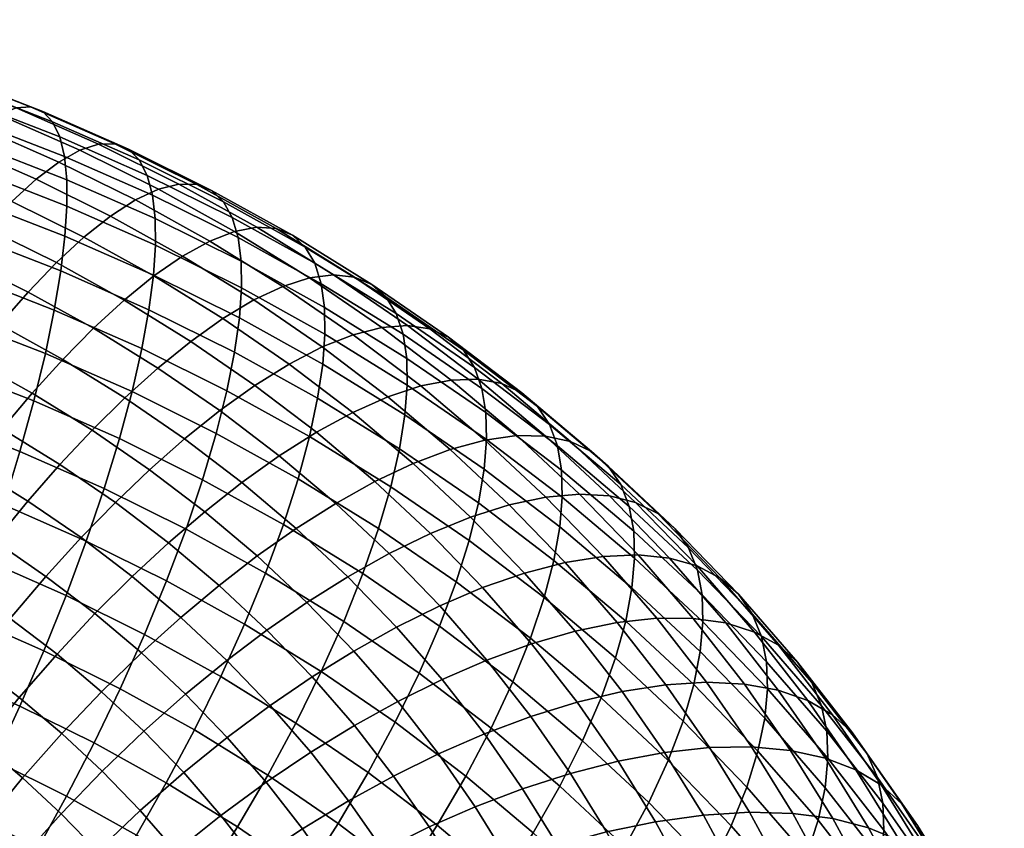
# Model space of a CAD drawing. Extents: x -120 to 2831, y -92 to 75.
# Tile 202 of 256: x 1916 to 1954, y 9 to 40. Entities that reach past the tile are written whole.
import ezdxf

# ---------------------------------------------------------------- set-up
doc = ezdxf.new("R2010")
doc.units = 0
doc.layers.add('GLASS', color=18, linetype='CONTINUOUS')

msp = doc.modelspace()

# ---------------------------------------------------------------- meshes
at = {"layer": 'GLASS'}
mesh = msp.add_polyface(dxfattribs=at)
corners = [(1910.681, 38.851, 22.778), (1907.349, 39.825, 22.229), (1907.042, 39.951, 24.494), (1910.321, 38.992, 25.035), (1910.965, 38.496, 20.57), (1907.59, 39.482, 20.013), (1911.173, 37.943, 18.441), (1907.766, 38.94, 17.879), (1911.306, 37.215, 16.419), (1907.876, 38.218, 15.853), (1911.369, 36.335, 14.522), (1907.926, 37.342, 13.954), (1911.366, 35.328, 12.766), (1907.919, 36.337, 12.198), (1911.302, 34.178, 11.103), (1907.859, 35.185, 10.535), (1911.171, 32.847, 9.494), (1907.74, 33.85, 8.929), (1911.134, 36.314, 34.419), (1908.207, 37.306, 33.851), (1907.552, 36.355, 35.828), (1910.39, 35.393, 36.379), (1911.833, 37.038, 32.335), (1908.821, 38.059, 31.75), (1912.474, 37.549, 30.157), (1909.385, 38.596, 29.557), (1913.047, 37.838, 27.921), (1909.887, 38.908, 27.307), (1913.542, 37.9, 25.661), (1913.955, 37.741, 23.414), (1914.281, 37.372, 21.214), (1914.521, 36.809, 19.091), (1914.677, 36.073, 17.073), (1914.752, 35.188, 15.179), (1914.754, 34.181, 13.424), (1914.685, 33.031, 11.76), (1914.541, 31.704, 10.149), (1912.415, 33.21, 38.821), (1909.614, 34.297, 38.19), (1908.818, 33.052, 39.832), (1911.523, 32.002, 40.442), (1913.286, 34.269, 37.032), (1914.121, 35.154, 35.092), (1914.906, 35.845, 33.027), (1915.627, 36.326, 30.868), (1916.271, 36.586, 28.647), (1916.83, 36.624, 26.401), (1917.295, 36.445, 24.166), (1917.665, 36.059, 21.976), (1917.937, 35.483, 19.861), (1918.116, 34.738, 17.848), (1918.204, 33.848, 15.957), (1918.21, 32.839, 14.203), (1918.137, 31.691, 12.537), (1916.112, 33.023, 37.762), (1915.149, 32.005, 39.528), (1917.036, 33.87, 35.845), (1917.906, 34.523, 33.802), (1918.704, 34.969, 31.663), (1919.418, 35.199, 29.46), (1920.038, 35.21, 27.231), (1920.556, 35.008, 25.009), (1919.873, 32.463, 36.677), (1918.862, 31.659, 38.569)]
mesh.append_faces([[corners[k] for k in face] for face in [(0, 1, 2, 3), (4, 5, 1, 0), (6, 7, 5, 4), (8, 9, 7, 6), (10, 11, 9, 8), (12, 13, 11, 10), (14, 15, 13, 12), (16, 17, 15, 14), (18, 19, 20, 21), (22, 23, 19, 18), (24, 25, 23, 22), (26, 27, 25, 24), (28, 3, 27, 26), (29, 0, 3, 28), (30, 4, 0, 29), (31, 6, 4, 30), (32, 8, 6, 31), (33, 10, 8, 32), (34, 12, 10, 33), (35, 14, 12, 34), (36, 16, 14, 35), (37, 38, 39, 40), (41, 21, 38, 37), (42, 18, 21, 41), (43, 22, 18, 42), (44, 24, 22, 43), (45, 26, 24, 44), (46, 28, 26, 45), (47, 29, 28, 46), (48, 30, 29, 47), (49, 31, 30, 48), (50, 32, 31, 49), (51, 33, 32, 50), (52, 34, 33, 51), (53, 35, 34, 52), (54, 41, 37, 55), (56, 42, 41, 54), (57, 43, 42, 56), (58, 44, 43, 57), (59, 45, 44, 58), (60, 46, 45, 59), (61, 47, 46, 60), (62, 56, 54, 63)]])
mesh = msp.add_polyface(dxfattribs=at)
corners = [(1920.967, 34.603, 22.83), (1917.665, 36.059, 21.976), (1917.295, 36.445, 24.166), (1920.556, 35.008, 25.009), (1921.272, 34.013, 20.723), (1917.937, 35.483, 19.861), (1921.472, 33.259, 18.715), (1918.116, 34.738, 17.848), (1921.574, 32.363, 16.827), (1918.204, 33.848, 15.957), (1921.584, 31.352, 15.074), (1918.21, 32.839, 14.203), (1921.507, 30.206, 13.408), (1918.137, 31.691, 12.537), (1921.337, 28.89, 11.791), (1917.98, 30.37, 10.923), (1920.824, 33.076, 34.658), (1917.906, 34.523, 33.802), (1917.036, 33.87, 35.845), (1919.873, 32.463, 36.677), (1921.698, 33.484, 32.541), (1918.704, 34.969, 31.663), (1922.481, 33.68, 30.359), (1919.418, 35.199, 29.46), (1923.16, 33.662, 28.146), (1920.038, 35.21, 27.231), (1923.729, 33.434, 25.939), (1924.181, 33.009, 23.772), (1924.516, 32.404, 21.675), (1924.738, 31.639, 19.673), (1924.852, 30.737, 17.789), (1924.866, 29.724, 16.037), (1924.785, 28.58, 14.37), (1921.529, 30.18, 39.45), (1918.862, 31.659, 38.569), (1917.809, 30.685, 40.308), (1920.388, 29.255, 41.16), (1922.624, 30.937, 37.586), (1923.654, 31.506, 35.593), (1924.601, 31.874, 33.5), (1925.45, 32.033, 31.339), (1926.188, 31.983, 29.146), (1926.805, 31.728, 26.956), (1927.297, 31.281, 24.801), (1927.662, 30.659, 22.714), (1927.905, 29.882, 20.719), (1928.031, 28.974, 18.839), (1928.049, 27.959, 17.089), (1925.336, 29.261, 38.591), (1924.158, 28.555, 40.424), (1926.445, 29.781, 36.627), (1927.464, 30.105, 34.56), (1928.379, 30.223, 32.424), (1929.173, 30.137, 30.252), (1929.839, 29.853, 28.079), (1930.37, 29.382, 25.939), (1930.765, 28.741, 23.863), (1931.029, 27.952, 21.876), (1930.218, 28.213, 35.7), (1929.128, 27.938, 37.737), (1931.194, 28.289, 33.589), (1932.044, 28.165, 31.44), (1932.756, 27.849, 29.286)]
mesh.append_faces([[corners[k] for k in face] for face in [(0, 1, 2, 3), (4, 5, 1, 0), (6, 7, 5, 4), (8, 9, 7, 6), (10, 11, 9, 8), (12, 13, 11, 10), (14, 15, 13, 12), (16, 17, 18, 19), (20, 21, 17, 16), (22, 23, 21, 20), (24, 25, 23, 22), (26, 3, 25, 24), (27, 0, 3, 26), (28, 4, 0, 27), (29, 6, 4, 28), (30, 8, 6, 29), (31, 10, 8, 30), (32, 12, 10, 31), (33, 34, 35, 36), (37, 19, 34, 33), (38, 16, 19, 37), (39, 20, 16, 38), (40, 22, 20, 39), (41, 24, 22, 40), (42, 26, 24, 41), (43, 27, 26, 42), (44, 28, 27, 43), (45, 29, 28, 44), (46, 30, 29, 45), (47, 31, 30, 46), (48, 37, 33, 49), (50, 38, 37, 48), (51, 39, 38, 50), (52, 40, 39, 51), (53, 41, 40, 52), (54, 42, 41, 53), (55, 43, 42, 54), (56, 44, 43, 55), (57, 45, 44, 56), (58, 51, 50, 59), (60, 52, 51, 58), (61, 53, 52, 60), (62, 54, 53, 61)]])
mesh = msp.add_polyface(dxfattribs=at)
corners = [(1914.316, 30.203, 8.621), (1910.968, 31.337, 7.971), (1911.171, 32.847, 9.494), (1914.541, 31.704, 10.149), (1914.007, 28.535, 7.206), (1910.691, 29.658, 6.562), (1913.613, 26.715, 5.936), (1910.339, 27.824, 5.3), (1913.134, 24.763, 4.837), (1909.913, 25.855, 4.212), (1912.577, 22.706, 3.936), (1909.417, 23.776, 3.322), (1911.947, 20.573, 3.249), (1908.857, 21.62, 2.649), (1911.254, 18.4, 2.792), (1908.242, 19.42, 2.207), (1917.98, 30.37, 10.923), (1914.685, 33.031, 11.76), (1918.137, 31.691, 12.537), (1917.732, 28.877, 9.39), (1917.39, 27.221, 7.969), (1916.953, 25.418, 6.688), (1916.422, 23.487, 5.578), (1915.801, 21.454, 4.662), (1915.099, 19.35, 3.96), (1912.187, 28.172, 43.764), (1909.735, 29.253, 43.131), (1908.863, 27.767, 44.193), (1911.224, 26.726, 44.803), (1913.171, 29.552, 42.538), (1910.625, 30.674, 41.88), (1914.163, 30.839, 41.124), (1911.523, 32.002, 40.442), (1915.149, 32.005, 39.528), (1912.415, 33.21, 38.821), (1920.213, 23.981, 7.531), (1920.693, 25.766, 8.822), (1919.63, 22.073, 6.407), (1918.948, 20.067, 5.475), (1911.384, 22.449, 47.054), (1909.265, 23.5, 46.433), (1908.257, 21.687, 47.013), (1910.284, 20.682, 47.608), (1912.468, 24.088, 46.336), (1910.259, 25.184, 45.688), (1913.522, 25.587, 45.477), (1914.573, 26.989, 44.464), (1915.648, 28.323, 43.265), (1916.732, 29.565, 41.877), (1917.809, 30.685, 40.308), (1918.862, 31.659, 38.569), (1916.112, 33.023, 37.762), (1913.438, 21.31, 47.733), (1912.249, 19.592, 48.257), (1914.61, 22.9, 47.043), (1915.75, 24.351, 46.213), (1916.887, 25.705, 45.229), (1918.05, 26.991, 44.058), (1919.223, 28.183, 42.7), (1920.388, 29.255, 41.16), (1915.464, 20.058, 48.483), (1914.187, 18.394, 48.975), (1916.723, 21.594, 47.826), (1917.948, 22.993, 47.027), (1919.169, 24.295, 46.074), (1920.418, 25.527, 44.935), (1918.754, 20.198, 48.666), (1917.412, 18.72, 49.289), (1920.06, 21.542, 47.901)]
mesh.append_faces([[corners[k] for k in face] for face in [(0, 1, 2, 3), (4, 5, 1, 0), (6, 7, 5, 4), (8, 9, 7, 6), (10, 11, 9, 8), (12, 13, 11, 10), (14, 15, 13, 12), (16, 3, 17, 18), (19, 0, 3, 16), (20, 4, 0, 19), (21, 6, 4, 20), (22, 8, 6, 21), (23, 10, 8, 22), (24, 12, 10, 23), (25, 26, 27, 28), (29, 30, 26, 25), (31, 32, 30, 29), (33, 34, 32, 31), (35, 21, 20, 36), (37, 22, 21, 35), (38, 23, 22, 37), (39, 40, 41, 42), (43, 44, 40, 39), (45, 28, 44, 43), (46, 25, 28, 45), (47, 29, 25, 46), (48, 31, 29, 47), (49, 33, 31, 48), (50, 51, 33, 49), (52, 39, 42, 53), (54, 43, 39, 52), (55, 45, 43, 54), (56, 46, 45, 55), (57, 47, 46, 56), (58, 48, 47, 57), (59, 49, 48, 58), (60, 52, 53, 61), (62, 54, 52, 60), (63, 55, 54, 62), (64, 56, 55, 63), (65, 57, 56, 64), (66, 62, 60, 67), (68, 63, 62, 66)]])
mesh = msp.add_polyface(dxfattribs=at)
corners = [(1921.067, 27.407, 10.252), (1917.732, 28.877, 9.39), (1917.98, 30.37, 10.923), (1921.337, 28.89, 11.791), (1920.693, 25.766, 8.822), (1917.39, 27.221, 7.969), (1924.603, 27.27, 12.749), (1921.507, 30.206, 13.408), (1924.785, 28.58, 14.37), (1924.311, 25.798, 11.204), (1923.906, 24.172, 9.765), (1923.386, 22.407, 8.462), (1920.213, 23.981, 7.531), (1922.752, 20.524, 7.323), (1919.63, 22.073, 6.407), (1927.964, 26.817, 15.42), (1924.866, 29.724, 16.037), (1928.049, 27.959, 17.089), (1927.77, 25.514, 13.795), (1927.457, 24.053, 12.243), (1927.022, 22.444, 10.794), (1926.462, 20.701, 9.478), (1921.679, 26.665, 43.61), (1919.223, 28.183, 42.7), (1918.05, 26.991, 44.058), (1920.418, 25.527, 44.935), (1922.932, 27.682, 42.102), (1920.388, 29.255, 41.16), (1924.158, 28.555, 40.424), (1921.529, 30.18, 39.45), (1931.167, 27.036, 20), (1928.031, 28.974, 18.839), (1927.905, 29.882, 20.719), (1931.029, 27.952, 21.876), (1931.188, 26.019, 18.251), (1931.099, 24.879, 16.581), (1930.893, 23.583, 14.952), (1930.56, 22.135, 13.392), (1930.095, 20.545, 11.932), (1921.364, 22.788, 46.982), (1919.169, 24.295, 46.074), (1917.948, 22.993, 47.027), (1920.06, 21.542, 47.901), (1922.696, 23.963, 45.878), (1924.041, 25.043, 44.587), (1925.379, 26.002, 43.114), (1926.687, 26.818, 41.47), (1927.944, 27.469, 39.67), (1925.336, 29.261, 38.591), (1929.128, 27.938, 37.737), (1926.445, 29.781, 36.627), (1933.324, 27.352, 27.162), (1930.37, 29.382, 25.939), (1929.839, 29.853, 28.079), (1932.756, 27.849, 29.286), (1933.749, 26.692, 25.097), (1930.765, 28.741, 23.863), (1924.877, 22.302, 46.883), (1923.464, 21.188, 47.95), (1926.302, 23.32, 45.629), (1927.72, 24.218, 44.194), (1929.108, 24.974, 42.586), (1930.442, 25.567, 40.821), (1931.697, 25.981, 38.921), (1932.853, 26.206, 36.915), (1930.218, 28.213, 35.7), (1933.89, 26.236, 34.832), (1931.194, 28.289, 33.589), (1928.457, 21.502, 46.734), (1926.954, 20.549, 47.948), (1929.952, 22.336, 45.338), (1931.415, 23.028, 43.768), (1932.821, 23.559, 42.041)]
mesh.append_faces([[corners[k] for k in face] for face in [(0, 1, 2, 3), (4, 5, 1, 0), (6, 3, 7, 8), (9, 0, 3, 6), (10, 4, 0, 9), (11, 12, 4, 10), (13, 14, 12, 11), (15, 8, 16, 17), (18, 6, 8, 15), (19, 9, 6, 18), (20, 10, 9, 19), (21, 11, 10, 20), (22, 23, 24, 25), (26, 27, 23, 22), (28, 29, 27, 26), (30, 31, 32, 33), (34, 17, 31, 30), (35, 15, 17, 34), (36, 18, 15, 35), (37, 19, 18, 36), (38, 20, 19, 37), (39, 40, 41, 42), (43, 25, 40, 39), (44, 22, 25, 43), (45, 26, 22, 44), (46, 28, 26, 45), (47, 48, 28, 46), (49, 50, 48, 47), (51, 52, 53, 54), (55, 56, 52, 51), (57, 43, 39, 58), (59, 44, 43, 57), (60, 45, 44, 59), (61, 46, 45, 60), (62, 47, 46, 61), (63, 49, 47, 62), (64, 65, 49, 63), (66, 67, 65, 64), (68, 59, 57, 69), (70, 60, 59, 68), (71, 61, 60, 70), (72, 62, 61, 71)]])
mesh = msp.add_polyface(dxfattribs=at)
corners = [(1934.032, 25.889, 23.119), (1931.029, 27.952, 21.876), (1930.765, 28.741, 23.863), (1933.749, 26.692, 25.097), (1934.181, 24.965, 21.248), (1931.167, 27.036, 20), (1934.206, 23.945, 19.5), (1931.188, 26.019, 18.251), (1934.114, 22.808, 17.828), (1931.099, 24.879, 16.581), (1933.896, 21.52, 16.194), (1930.893, 23.583, 14.952), (1934.792, 26.072, 32.707), (1932.044, 28.165, 31.44), (1931.194, 28.289, 33.589), (1933.89, 26.236, 34.832), (1935.548, 25.722, 30.574), (1932.756, 27.849, 29.286), (1936.153, 25.197, 28.466), (1933.324, 27.352, 27.162), (1936.605, 24.516, 26.414), (1936.907, 23.699, 24.444), (1937.067, 22.767, 22.578), (1937.096, 21.744, 20.832), (1937, 20.61, 19.159), (1936.771, 19.33, 17.52), (1936.4, 17.91, 15.943), (1933.543, 20.086, 14.627), (1935.879, 16.36, 14.459), (1933.05, 18.515, 13.155), (1935.206, 14.695, 13.096), (1932.413, 16.822, 11.808), (1934.384, 12.935, 11.883), (1931.636, 15.028, 10.616), (1934.145, 23.916, 40.176), (1931.697, 25.981, 38.921), (1930.442, 25.567, 40.821), (1932.821, 23.559, 42.041), (1935.365, 24.087, 38.202), (1932.853, 26.206, 36.915), (1936.459, 24.069, 36.149), (1937.411, 23.863, 34.049), (1938.209, 23.477, 31.938), (1938.848, 22.923, 29.848), (1939.326, 22.22, 27.809), (1939.646, 21.388, 25.849), (1939.121, 15.614, 17.338), (1939.511, 17.019, 18.924), (1938.574, 14.086, 15.84), (1937.867, 12.45, 14.46), (1935.076, 21.452, 43.326), (1931.415, 23.028, 43.768), (1933.601, 20.984, 45.015), (1936.465, 21.747, 41.499), (1937.745, 21.862, 39.559), (1938.893, 21.793, 37.536), (1935.66, 18.849, 46.321), (1932.066, 20.359, 46.544), (1934.059, 18.294, 47.807), (1937.2, 19.25, 44.674), (1938.651, 19.482, 42.886), (1934.224, 15.525, 50.392), (1932.422, 17.6, 49.119), (1930.778, 16.786, 50.247), (1932.515, 14.786, 51.475), (1935.924, 16.146, 49.126), (1937.589, 16.629, 47.684), (1939.189, 16.959, 46.08), (1935.897, 13.377, 51.715), (1934.128, 12.714, 52.751), (1937.657, 13.92, 50.496), (1939.38, 14.328, 49.101)]
mesh.append_faces([[corners[k] for k in face] for face in [(0, 1, 2, 3), (4, 5, 1, 0), (6, 7, 5, 4), (8, 9, 7, 6), (10, 11, 9, 8), (12, 13, 14, 15), (16, 17, 13, 12), (18, 19, 17, 16), (20, 3, 19, 18), (21, 0, 3, 20), (22, 4, 0, 21), (23, 6, 4, 22), (24, 8, 6, 23), (25, 10, 8, 24), (26, 27, 10, 25), (28, 29, 27, 26), (30, 31, 29, 28), (32, 33, 31, 30), (34, 35, 36, 37), (38, 39, 35, 34), (40, 15, 39, 38), (41, 12, 15, 40), (42, 16, 12, 41), (43, 18, 16, 42), (44, 20, 18, 43), (45, 21, 20, 44), (46, 26, 25, 47), (48, 28, 26, 46), (49, 30, 28, 48), (50, 37, 51, 52), (53, 34, 37, 50), (54, 38, 34, 53), (55, 40, 38, 54), (56, 52, 57, 58), (59, 50, 52, 56), (60, 53, 50, 59), (61, 62, 63, 64), (65, 58, 62, 61), (66, 56, 58, 65), (67, 59, 56, 66), (68, 61, 64, 69), (70, 65, 61, 68), (71, 66, 65, 70)]])
mesh = msp.add_polyface(dxfattribs=at)
corners = [(1939.817, 20.447, 23.988), (1937.067, 22.767, 22.578), (1936.907, 23.699, 24.444), (1939.646, 21.388, 25.849), (1939.849, 19.421, 22.244), (1937.096, 21.744, 20.832), (1939.75, 18.29, 20.569), (1937, 20.61, 19.159), (1939.511, 17.019, 18.924), (1936.771, 19.33, 17.52), (1939.892, 21.543, 35.464), (1937.411, 23.863, 34.049), (1936.459, 24.069, 36.149), (1938.893, 21.793, 37.536), (1940.731, 21.119, 33.376), (1938.209, 23.477, 31.938), (1941.403, 20.536, 31.304), (1938.848, 22.923, 29.848), (1941.905, 19.81, 29.279), (1939.326, 22.22, 27.809), (1942.243, 18.961, 27.329), (1942.423, 18.011, 25.474), (1942.458, 16.982, 23.731), (1942.356, 15.854, 22.054), (1942.107, 14.592, 20.404), (1941.7, 13.204, 18.809), (1939.121, 15.614, 17.338), (1941.128, 11.699, 17.297), (1938.574, 14.086, 15.84), (1939.987, 19.538, 40.981), (1937.745, 21.862, 39.559), (1936.465, 21.747, 41.499), (1938.651, 19.482, 42.886), (1941.186, 19.416, 38.991), (1942.231, 19.119, 36.947), (1943.107, 18.656, 34.883), (1943.809, 18.041, 32.831), (1944.335, 17.291, 30.821), (1944.689, 16.425, 28.88), (1944.879, 15.466, 27.031), (1944.917, 14.434, 25.291), (1944.812, 13.309, 23.612), (1944.553, 12.057, 21.956), (1940.697, 17.125, 44.332), (1937.2, 19.25, 44.674), (1939.189, 16.959, 46.08), (1942.086, 17.12, 42.466), (1943.333, 16.943, 40.509), (1944.419, 16.598, 38.495), (1945.332, 16.095, 36.455), (1946.062, 15.447, 34.423), (1946.61, 14.671, 32.429), (1946.979, 13.788, 30.499), (1947.177, 12.818, 28.656), (1941.037, 14.586, 47.541), (1937.589, 16.629, 47.684), (1939.38, 14.328, 49.101), (1942.598, 14.684, 45.835), (1944.036, 14.616, 44.008), (1945.328, 14.381, 42.086), (1946.453, 13.987, 40.103), (1947.398, 13.441, 38.089), (1948.155, 12.758, 36.078), (1948.723, 11.957, 34.1)]
mesh.append_faces([[corners[k] for k in face] for face in [(0, 1, 2, 3), (4, 5, 1, 0), (6, 7, 5, 4), (8, 9, 7, 6), (10, 11, 12, 13), (14, 15, 11, 10), (16, 17, 15, 14), (18, 19, 17, 16), (20, 3, 19, 18), (21, 0, 3, 20), (22, 4, 0, 21), (23, 6, 4, 22), (24, 8, 6, 23), (25, 26, 8, 24), (27, 28, 26, 25), (29, 30, 31, 32), (33, 13, 30, 29), (34, 10, 13, 33), (35, 14, 10, 34), (36, 16, 14, 35), (37, 18, 16, 36), (38, 20, 18, 37), (39, 21, 20, 38), (40, 22, 21, 39), (41, 23, 22, 40), (42, 24, 23, 41), (43, 32, 44, 45), (46, 29, 32, 43), (47, 33, 29, 46), (48, 34, 33, 47), (49, 35, 34, 48), (50, 36, 35, 49), (51, 37, 36, 50), (52, 38, 37, 51), (53, 39, 38, 52), (54, 45, 55, 56), (57, 43, 45, 54), (58, 46, 43, 57), (59, 47, 46, 58), (60, 48, 47, 59), (61, 49, 48, 60), (62, 50, 49, 61), (63, 51, 50, 62)]])
mesh = msp.add_polyface(dxfattribs=at)
corners = [(1922.011, 18.548, 6.374), (1918.948, 20.067, 5.475), (1919.63, 22.073, 6.407), (1922.752, 20.524, 7.323), (1921.171, 16.508, 5.633), (1918.177, 17.993, 4.755), (1920.245, 14.437, 5.115), (1917.326, 15.885, 4.259), (1925.779, 18.845, 8.323), (1923.386, 22.407, 8.462), (1926.462, 20.701, 9.478), (1924.98, 16.901, 7.354), (1924.074, 14.898, 6.592), (1923.075, 12.868, 6.05), (1929.496, 18.826, 10.601), (1927.022, 22.444, 10.794), (1930.095, 20.545, 11.932), (1928.765, 17, 9.429), (1927.908, 15.091, 8.439), (1926.937, 13.129, 7.653), (1925.866, 11.143, 7.084), (1933.543, 20.086, 14.627), (1930.56, 22.135, 13.392), (1930.893, 23.583, 14.952), (1933.896, 21.52, 16.194), (1933.05, 18.515, 13.155), (1932.413, 16.822, 11.808), (1931.636, 15.028, 10.616), (1930.724, 13.157, 9.604), (1929.69, 11.237, 8.792), (1920.699, 18.717, 49.563), (1918.754, 20.198, 48.666), (1917.412, 18.72, 49.289), (1919.277, 17.299, 50.149), (1922.083, 20.001, 48.833), (1920.06, 21.542, 47.901), (1923.464, 21.188, 47.95), (1921.364, 22.788, 46.982), (1921.054, 15.8, 51.06), (1917.835, 15.755, 50.568), (1919.535, 14.321, 51.44), (1922.552, 17.154, 50.513), (1924.01, 18.375, 49.821), (1925.466, 19.499, 48.976), (1926.954, 20.549, 47.948), (1924.877, 22.302, 46.883), (1922.738, 14.226, 52.02), (1921.146, 12.815, 52.358), (1924.308, 15.512, 51.514), (1925.837, 16.668, 50.863), (1927.362, 17.726, 50.058), (1928.923, 18.709, 49.07), (1930.499, 19.594, 47.898), (1928.457, 21.502, 46.734), (1932.066, 20.359, 46.544), (1929.952, 22.336, 45.338), (1933.601, 20.984, 45.015), (1931.415, 23.028, 43.768), (1925.963, 13.797, 52.564), (1924.325, 12.581, 53.026), (1927.558, 14.884, 51.954), (1929.15, 15.873, 51.191), (1930.778, 16.786, 50.247), (1932.422, 17.6, 49.119), (1934.059, 18.294, 47.807), (1929.169, 13.028, 53.093), (1927.512, 12.013, 53.659), (1930.823, 13.947, 52.374), (1932.515, 14.786, 51.475)]
mesh.append_faces([[corners[k] for k in face] for face in [(0, 1, 2, 3), (4, 5, 1, 0), (6, 7, 5, 4), (8, 3, 9, 10), (11, 0, 3, 8), (12, 4, 0, 11), (13, 6, 4, 12), (14, 10, 15, 16), (17, 8, 10, 14), (18, 11, 8, 17), (19, 12, 11, 18), (20, 13, 12, 19), (21, 22, 23, 24), (25, 16, 22, 21), (26, 14, 16, 25), (27, 17, 14, 26), (28, 18, 17, 27), (29, 19, 18, 28), (30, 31, 32, 33), (34, 35, 31, 30), (36, 37, 35, 34), (38, 33, 39, 40), (41, 30, 33, 38), (42, 34, 30, 41), (43, 36, 34, 42), (44, 45, 36, 43), (46, 38, 40, 47), (48, 41, 38, 46), (49, 42, 41, 48), (50, 43, 42, 49), (51, 44, 43, 50), (52, 53, 44, 51), (54, 55, 53, 52), (56, 57, 55, 54), (58, 48, 46, 59), (60, 49, 48, 58), (61, 50, 49, 60), (62, 51, 50, 61), (63, 52, 51, 62), (64, 54, 52, 63), (65, 60, 58, 66), (67, 61, 60, 65), (68, 62, 61, 67)]])
mesh = msp.add_polyface(dxfattribs=at)
corners = [(1910.51, 16.219, 2.568), (1907.583, 17.211, 2), (1908.242, 19.42, 2.207), (1911.254, 18.4, 2.792), (1914.327, 17.207, 3.484), (1911.947, 20.573, 3.249), (1915.099, 19.35, 3.96), (1913.497, 15.06, 3.241), (1912.623, 12.943, 3.229), (1909.728, 14.067, 2.577), (1911.721, 10.888, 3.439), (1908.92, 11.975, 2.808), (1910.806, 8.921, 3.857), (1908.101, 9.971, 3.248), (1918.177, 17.993, 4.755), (1915.801, 21.454, 4.662), (1918.948, 20.067, 5.475), (1917.326, 15.885, 4.259), (1916.412, 13.775, 3.995), (1915.449, 11.698, 3.96), (1914.455, 9.683, 4.146), (1913.446, 7.758, 4.539), (1912.438, 5.945, 5.12), (1909.892, 7.067, 4.462), (1919.249, 12.368, 4.827), (1920.245, 14.437, 5.115), (1918.199, 10.334, 4.766), (1917.115, 8.363, 4.926), (1916.015, 6.484, 5.293), (1911.06, 17.762, 48.594), (1909.183, 18.803, 47.974), (1908.099, 16.832, 48.134), (1909.889, 15.84, 48.725), (1912.249, 19.592, 48.257), (1910.284, 20.682, 47.608), (1911.653, 14.749, 49.379), (1908.755, 13.852, 48.637), (1910.437, 12.812, 49.26), (1912.91, 16.618, 49.279), (1914.187, 18.394, 48.975), (1910.826, 9.776, 49.554), (1909.284, 10.835, 48.916), (1908.212, 8.85, 48.347), (1909.685, 7.838, 48.957), (1912.055, 11.701, 49.929), (1913.35, 13.583, 50.081), (1914.69, 15.395, 50.016), (1916.051, 17.114, 49.746), (1917.412, 18.72, 49.289), (1915.464, 20.058, 48.483), (1912.302, 8.651, 50.235), (1911.095, 6.764, 49.606), (1913.603, 10.522, 50.643), (1914.975, 12.346, 50.83), (1916.394, 14.098, 50.801), (1917.835, 15.755, 50.568), (1919.277, 17.299, 50.149), (1913.709, 7.465, 50.956), (1912.438, 5.631, 50.295), (1915.078, 9.277, 51.399), (1916.523, 11.04, 51.623), (1918.017, 12.728, 51.633), (1919.535, 14.321, 51.44), (1916.476, 7.97, 52.196), (1915.042, 6.219, 51.716), (1917.99, 9.669, 52.46), (1919.555, 11.29, 52.51), (1919.372, 8.236, 53.336), (1917.794, 6.605, 53.032)]
mesh.append_faces([[corners[k] for k in face] for face in [(0, 1, 2, 3), (4, 3, 5, 6), (7, 0, 3, 4), (8, 9, 0, 7), (10, 11, 9, 8), (12, 13, 11, 10), (14, 6, 15, 16), (17, 4, 6, 14), (18, 7, 4, 17), (19, 8, 7, 18), (20, 10, 8, 19), (21, 12, 10, 20), (22, 23, 12, 21), (24, 18, 17, 25), (26, 19, 18, 24), (27, 20, 19, 26), (28, 21, 20, 27), (29, 30, 31, 32), (33, 34, 30, 29), (35, 32, 36, 37), (38, 29, 32, 35), (39, 33, 29, 38), (40, 41, 42, 43), (44, 37, 41, 40), (45, 35, 37, 44), (46, 38, 35, 45), (47, 39, 38, 46), (48, 49, 39, 47), (50, 40, 43, 51), (52, 44, 40, 50), (53, 45, 44, 52), (54, 46, 45, 53), (55, 47, 46, 54), (56, 48, 47, 55), (57, 50, 51, 58), (59, 52, 50, 57), (60, 53, 52, 59), (61, 54, 53, 60), (62, 55, 54, 61), (63, 59, 57, 64), (65, 60, 59, 63), (66, 61, 60, 65), (67, 65, 63, 68)]])
mesh = msp.add_polyface(dxfattribs=at)
corners = [(1947.218, 11.783, 26.918), (1944.917, 14.434, 25.291), (1944.879, 15.466, 27.031), (1947.177, 12.818, 28.656), (1947.11, 10.661, 25.237), (1944.812, 13.309, 23.612), (1946.843, 9.42, 23.575), (1944.553, 12.057, 21.956), (1946.405, 8.065, 21.958), (1944.13, 10.685, 20.35), (1945.788, 6.609, 20.416), (1943.535, 9.204, 18.823), (1949.106, 11.056, 32.181), (1946.979, 13.788, 30.499), (1946.61, 14.671, 32.429), (1948.723, 11.957, 34.1), (1949.313, 10.076, 30.345), (1949.356, 9.037, 28.608), (1949.246, 7.919, 26.926), (1948.97, 6.687, 25.257), (1948.518, 5.351, 23.629), (1947.881, 3.921, 22.071), (1947.128, 11.793, 43.684), (1945.328, 14.381, 42.086), (1944.036, 14.616, 44.008), (1945.796, 12.085, 45.57), (1948.288, 11.348, 41.731), (1946.453, 13.987, 40.103), (1949.263, 10.76, 39.744), (1947.398, 13.441, 38.089), (1950.044, 10.043, 37.755), (1948.155, 12.758, 36.078), (1950.63, 9.215, 35.793), (1951.026, 8.295, 33.885), (1951.24, 7.305, 32.055), (1951.286, 6.263, 30.321), (1951.173, 5.148, 28.636), (1950.89, 3.927, 26.961), (1945.88, 9.682, 48.927), (1944.313, 12.217, 47.358), (1942.704, 12.189, 49.021), (1944.227, 9.724, 50.546), (1947.404, 9.484, 47.179), (1948.772, 9.133, 45.33), (1949.964, 8.636, 43.41), (1950.966, 8.003, 41.45), (1951.769, 7.251, 39.482), (1952.372, 6.396, 37.537), (1952.779, 5.458, 35.641), (1953, 4.457, 33.818), (1953.048, 3.411, 32.085), (1947.295, 7.084, 50.538), (1945.602, 7.199, 52.112), (1948.855, 6.819, 48.832), (1950.256, 6.407, 47.021), (1951.477, 5.857, 45.133), (1952.503, 5.18, 43.201), (1953.326, 4.391, 41.256), (1953.944, 3.508, 39.328), (1946.825, 4.62, 53.715), (1943.805, 7.167, 53.532), (1944.991, 4.667, 55.086), (1948.553, 4.43, 52.187), (1950.146, 4.097, 50.524), (1951.576, 3.623, 48.751)]
mesh.append_faces([[corners[k] for k in face] for face in [(0, 1, 2, 3), (4, 5, 1, 0), (6, 7, 5, 4), (8, 9, 7, 6), (10, 11, 9, 8), (12, 13, 14, 15), (16, 3, 13, 12), (17, 0, 3, 16), (18, 4, 0, 17), (19, 6, 4, 18), (20, 8, 6, 19), (21, 10, 8, 20), (22, 23, 24, 25), (26, 27, 23, 22), (28, 29, 27, 26), (30, 31, 29, 28), (32, 15, 31, 30), (33, 12, 15, 32), (34, 16, 12, 33), (35, 17, 16, 34), (36, 18, 17, 35), (37, 19, 18, 36), (38, 39, 40, 41), (42, 25, 39, 38), (43, 22, 25, 42), (44, 26, 22, 43), (45, 28, 26, 44), (46, 30, 28, 45), (47, 32, 30, 46), (48, 33, 32, 47), (49, 34, 33, 48), (50, 35, 34, 49), (51, 38, 41, 52), (53, 42, 38, 51), (54, 43, 42, 53), (55, 44, 43, 54), (56, 45, 44, 55), (57, 46, 45, 56), (58, 47, 46, 57), (59, 52, 60, 61), (62, 51, 52, 59), (63, 53, 51, 62), (64, 54, 53, 63)]])
mesh = msp.add_polyface(dxfattribs=at)
corners = [(1933.42, 11.104, 10.847), (1930.724, 13.157, 9.604), (1931.636, 15.028, 10.616), (1934.384, 12.935, 11.883), (1937.003, 10.725, 13.226), (1935.206, 14.695, 13.096), (1937.867, 12.45, 14.46), (1935.989, 8.936, 12.163), (1934.837, 7.111, 11.294), (1932.326, 9.23, 10.007), (1933.566, 5.277, 10.633), (1931.118, 7.343, 9.378), (1940.389, 10.093, 15.898), (1938.574, 14.086, 15.84), (1941.128, 11.699, 17.297), (1939.484, 8.406, 14.641), (1938.423, 6.661, 13.551), (1937.217, 4.886, 12.651), (1935.886, 3.109, 11.956), (1944.13, 10.685, 20.35), (1941.7, 13.204, 18.809), (1942.107, 14.592, 20.404), (1944.553, 12.057, 21.956), (1943.535, 9.204, 18.823), (1942.765, 7.63, 17.405), (1941.823, 5.982, 16.124), (1940.716, 4.284, 15.006), (1944.989, 5.068, 18.978), (1945.788, 6.609, 20.416), (1944.011, 3.461, 17.671), (1934.128, 12.714, 52.751), (1932.515, 14.786, 51.475), (1930.823, 13.947, 52.374), (1932.377, 11.95, 53.603), (1935.584, 10.62, 54.043), (1933.779, 9.934, 54.848), (1937.406, 11.206, 53.055), (1935.897, 13.377, 51.715), (1939.22, 11.672, 51.884), (1937.657, 13.92, 50.496), (1940.996, 12.004, 50.535), (1939.38, 14.328, 49.101), (1942.704, 12.189, 49.021), (1941.037, 14.586, 47.541), (1944.313, 12.217, 47.358), (1942.598, 14.684, 45.835), (1945.796, 12.085, 45.57), (1944.036, 14.616, 44.008), (1935.061, 7.86, 56.131), (1932.016, 9.164, 55.475), (1933.25, 7.168, 56.711), (1936.914, 8.468, 55.374), (1938.785, 8.974, 54.436), (1940.648, 9.361, 53.314), (1942.472, 9.615, 52.014), (1944.227, 9.724, 50.546), (1934.363, 5.123, 57.979), (1931.436, 6.378, 57.137), (1932.506, 4.412, 58.356), (1936.217, 5.737, 57.448), (1938.114, 6.264, 56.742), (1940.03, 6.688, 55.854), (1941.938, 6.993, 54.783), (1943.805, 7.167, 53.532), (1945.602, 7.199, 52.112), (1939.182, 4.012, 58.142), (1937.246, 3.567, 58.797), (1941.138, 4.352, 57.306), (1943.085, 4.574, 56.286), (1944.991, 4.667, 55.086)]
mesh.append_faces([[corners[k] for k in face] for face in [(0, 1, 2, 3), (4, 3, 5, 6), (7, 0, 3, 4), (8, 9, 0, 7), (10, 11, 9, 8), (12, 6, 13, 14), (15, 4, 6, 12), (16, 7, 4, 15), (17, 8, 7, 16), (18, 10, 8, 17), (19, 20, 21, 22), (23, 14, 20, 19), (24, 12, 14, 23), (25, 15, 12, 24), (26, 16, 15, 25), (27, 24, 23, 28), (29, 25, 24, 27), (30, 31, 32, 33), (34, 30, 33, 35), (36, 37, 30, 34), (38, 39, 37, 36), (40, 41, 39, 38), (42, 43, 41, 40), (44, 45, 43, 42), (46, 47, 45, 44), (48, 35, 49, 50), (51, 34, 35, 48), (52, 36, 34, 51), (53, 38, 36, 52), (54, 40, 38, 53), (55, 42, 40, 54), (56, 50, 57, 58), (59, 48, 50, 56), (60, 51, 48, 59), (61, 52, 51, 60), (62, 53, 52, 61), (63, 54, 53, 62), (64, 55, 54, 63), (65, 60, 59, 66), (67, 61, 60, 65), (68, 62, 61, 67), (69, 63, 62, 68)]])
mesh = msp.add_polyface(dxfattribs=at)
corners = [(1921.999, 10.843, 5.735), (1919.249, 12.368, 4.827), (1920.245, 14.437, 5.115), (1923.075, 12.868, 6.05), (1920.866, 8.855, 5.647), (1918.199, 10.334, 4.766), (1919.695, 6.933, 5.778), (1917.115, 8.363, 4.926), (1924.712, 9.166, 6.74), (1925.866, 11.143, 7.084), (1923.496, 7.229, 6.621), (1922.239, 5.36, 6.721), (1920.962, 3.584, 7.025), (1918.505, 5.102, 6.115), (1928.549, 9.299, 8.194), (1926.937, 13.129, 7.653), (1929.69, 11.237, 8.792), (1927.32, 7.374, 7.819), (1926.025, 5.492, 7.668), (1924.685, 3.68, 7.733), (1932.326, 9.23, 10.007), (1930.724, 13.157, 9.604), (1933.42, 11.104, 10.847), (1931.118, 7.343, 9.378), (1929.817, 5.472, 8.97), (1928.446, 3.648, 8.783), (1932.197, 3.465, 10.19), (1933.566, 5.277, 10.633), (1921.146, 12.815, 52.358), (1919.535, 14.321, 51.44), (1918.017, 12.728, 51.633), (1919.555, 11.29, 52.51), (1921.005, 9.788, 53.43), (1917.99, 9.669, 52.46), (1919.372, 8.236, 53.336), (1922.664, 11.241, 53.321), (1924.325, 12.581, 53.026), (1922.738, 14.226, 52.02), (1920.666, 6.746, 54.251), (1917.794, 6.605, 53.032), (1919.027, 5.184, 53.904), (1922.361, 8.225, 54.389), (1924.085, 9.605, 54.326), (1925.81, 10.87, 54.077), (1927.512, 12.013, 53.659), (1925.963, 13.797, 52.564), (1921.868, 5.202, 55.202), (1920.173, 3.713, 54.81), (1923.622, 6.606, 55.386), (1925.405, 7.909, 55.37), (1927.19, 9.098, 55.168), (1928.951, 10.165, 54.797), (1930.665, 11.106, 54.277), (1929.169, 13.028, 53.093), (1932.377, 11.95, 53.603), (1930.823, 13.947, 52.374), (1924.759, 4.971, 56.395), (1922.953, 3.642, 56.164), (1926.597, 6.196, 56.427), (1928.435, 7.307, 56.273), (1930.249, 8.298, 55.949), (1932.016, 9.164, 55.475), (1933.779, 9.934, 54.848), (1929.573, 5.467, 57.412), (1927.685, 4.435, 57.517), (1931.436, 6.378, 57.137), (1933.25, 7.168, 56.711), (1932.506, 4.412, 58.356), (1930.6, 3.581, 58.581)]
mesh.append_faces([[corners[k] for k in face] for face in [(0, 1, 2, 3), (4, 5, 1, 0), (6, 7, 5, 4), (8, 0, 3, 9), (10, 4, 0, 8), (11, 6, 4, 10), (12, 13, 6, 11), (14, 9, 15, 16), (17, 8, 9, 14), (18, 10, 8, 17), (19, 11, 10, 18), (20, 16, 21, 22), (23, 14, 16, 20), (24, 17, 14, 23), (25, 18, 17, 24), (26, 24, 23, 27), (28, 29, 30, 31), (32, 31, 33, 34), (35, 28, 31, 32), (36, 37, 28, 35), (38, 34, 39, 40), (41, 32, 34, 38), (42, 35, 32, 41), (43, 36, 35, 42), (44, 45, 36, 43), (46, 38, 40, 47), (48, 41, 38, 46), (49, 42, 41, 48), (50, 43, 42, 49), (51, 44, 43, 50), (52, 53, 44, 51), (54, 55, 53, 52), (56, 48, 46, 57), (58, 49, 48, 56), (59, 50, 49, 58), (60, 51, 50, 59), (61, 52, 51, 60), (62, 54, 52, 61), (63, 59, 58, 64), (65, 60, 59, 63), (66, 61, 60, 65), (67, 65, 63, 68)]])

doc.saveas('drawing.dxf')
